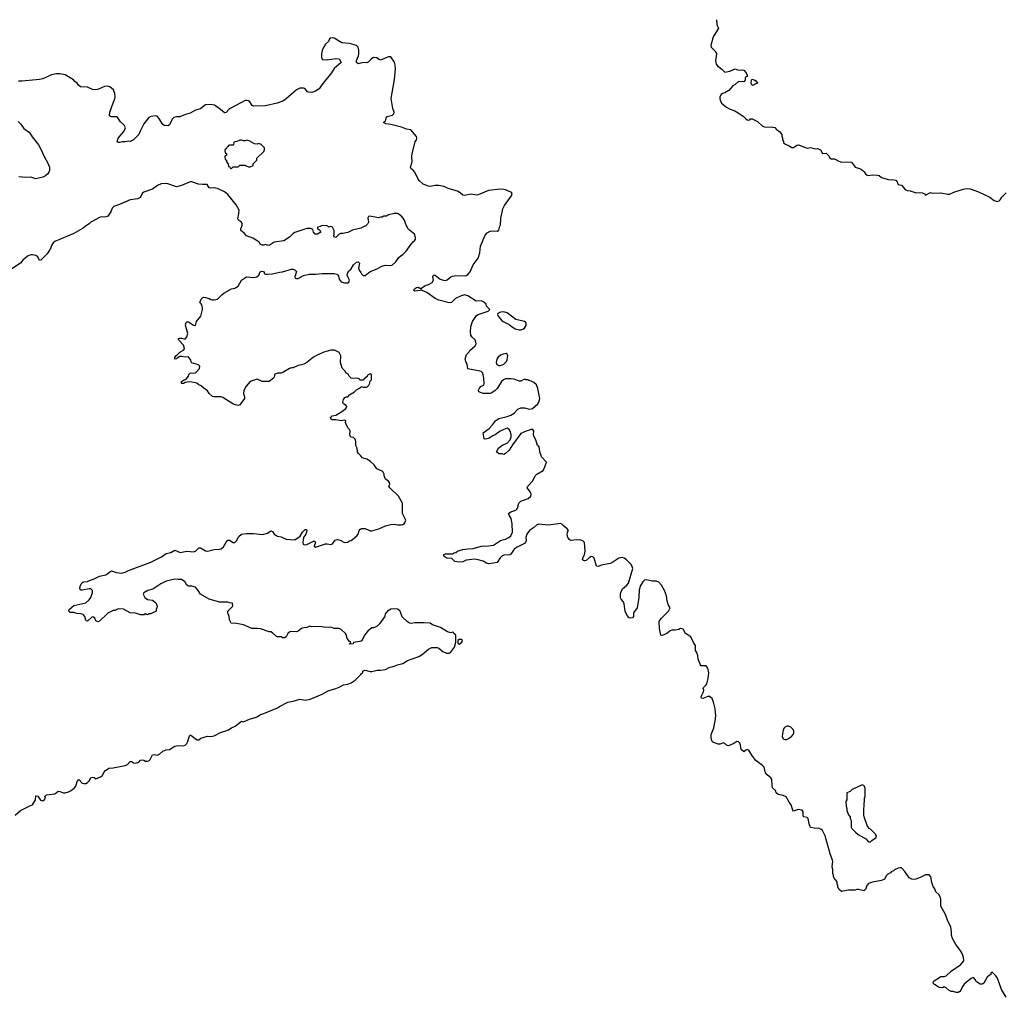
# Model space of a CAD drawing. Header units: inches. Extents: x 1980008 to 2252673, y 74414 to 260562.
# Tile 21 of 228: x 2086020 to 2097510, y 111006 to 122410. Entities that reach past the tile are written whole.
import ezdxf

# ---------------------------------------------------------------- set-up
doc = ezdxf.new("R2010")
doc.units = ezdxf.units.IN
doc.header["$MEASUREMENT"] = 0
for name, color, linetype in [('C0181', 7, 'Continuous'), ('C0182', 7, 'Continuous'), ('C0191', 7, 'Continuous'), ('C0192', 7, 'Continuous')]:
    doc.layers.add(name, color=color, linetype=linetype)

msp = doc.modelspace()

# ---------------------------------------------------------------- linework, layer by layer
at = {"layer": 'C0181', "color": 5, "elevation": 60}
for points in [[(2086788, 120000), (2086760, 119980), (2086650, 119915), (2086430, 119823), (2086410, 119806), (2086390, 119776), (2086378, 119742), (2086341, 119679), (2086270, 119609), (2086250, 119602), (2086230, 119642), (2086210, 119659), (2086170, 119669), (2086150, 119669), (2086110, 119653), (2086055, 119605), (2086030, 119569), (2085930, 119503)], [(2089534, 120000), (2089530, 119998), (2089494, 119990), (2089494, 119970), (2089518, 119958), (2089534, 119930), (2089494, 119910), (2089468, 119910), (2089448, 119930), (2089442, 119962), (2089416, 119976), (2089370, 119974), (2089230, 119929), (2089210, 119915), (2089170, 119875), (2089102, 119830), (2088990, 119814), (2088930, 119775), (2088910, 119778), (2088890, 119788), (2088870, 119778), (2088850, 119778), (2088830, 119788), (2088814, 119814), (2088780, 119840), (2088741, 119861), (2088667, 119887), (2088640, 119920), (2088599, 119950), (2088601, 119970), (2088612, 120000)], [(2090000, 119979), (2089987, 119973), (2089904, 119956), (2089850, 119926), (2089790, 119915), (2089765, 119915), (2089750, 119908), (2089710, 119869), (2089690, 119878), (2089684, 119890), (2089689, 119910), (2089689, 119950), (2089670, 119988), (2089650, 119998), (2089628, 119988), (2089616, 120000)], [(2090000, 118206), (2089990, 118206), (2089982, 118222), (2089970, 118226), (2089888, 118228), (2089866, 118250), (2089855, 118275), (2089830, 118286), (2089815, 118315), (2089784, 118344), (2089764, 118410), (2089769, 118490), (2089748, 118528), (2089695, 118555), (2089650, 118555), (2089570, 118533), (2089490, 118497), (2089448, 118472), (2089372, 118410), (2089334, 118390), (2089310, 118382), (2089270, 118377), (2089211, 118349), (2089190, 118349), (2089170, 118343), (2089090, 118294), (2089068, 118288), (2089030, 118288), (2088994, 118270), (2088994, 118250), (2088982, 118230), (2088930, 118189), (2088850, 118189), (2088790, 118217), (2088711, 118189), (2088664, 118136), (2088635, 118085), (2088631, 118050), (2088645, 118010), (2088643, 117990), (2088590, 117919), (2088570, 117909), (2088537, 117917), (2088509, 117929), (2088390, 118002), (2088369, 118009), (2088290, 118009), (2088270, 118015), (2088230, 118049), (2088210, 118082), (2088168, 118110), (2088138, 118138), (2088109, 118149), (2088086, 118170), (2088030, 118182), (2087990, 118184), (2087950, 118178), (2087930, 118165), (2087908, 118168), (2087909, 118190), (2087930, 118205), (2087964, 118216), (2087989, 118250), (2087995, 118270), (2088010, 118285), (2088030, 118291), (2088050, 118285), (2088070, 118291), (2088080, 118300), (2088118, 118342), (2088123, 118370), (2088105, 118385), (2088026, 118406), (2088017, 118437), (2087990, 118478), (2087950, 118475), (2087910, 118483), (2087890, 118481), (2087857, 118463), (2087850, 118455), (2087829, 118449), (2087829, 118470), (2087843, 118490), (2087859, 118501), (2087890, 118533), (2087930, 118554), (2087942, 118570), (2087940, 118590), (2087930, 118613), (2087876, 118670), (2087875, 118685), (2087875, 118690), (2087886, 118694), (2087910, 118696), (2087950, 118683), (2087969, 118710), (2087982, 118750), (2087957, 118830), (2087955, 118850), (2087963, 118877), (2087970, 118886), (2087990, 118884), (2088050, 118845), (2088070, 118842), (2088084, 118890), (2088134, 118950), (2088152, 119028), (2088152, 119050), (2088144, 119084), (2088137, 119097), (2088122, 119110), (2088138, 119150), (2088155, 119165), (2088170, 119172), (2088190, 119171), (2088230, 119158), (2088250, 119145), (2088270, 119141), (2088290, 119141), (2088330, 119151), (2088378, 119202), (2088401, 119219), (2088490, 119270), (2088530, 119279), (2088570, 119301), (2088610, 119371), (2088668, 119410), (2088750, 119403), (2088789, 119411), (2088809, 119430), (2088828, 119470), (2088850, 119478), (2088874, 119470), (2088874, 119450), (2088890, 119442), (2088910, 119441), (2088970, 119447), (2089050, 119466), (2089086, 119470), (2089190, 119498), (2089210, 119498), (2089234, 119490), (2089251, 119471), (2089232, 119410), (2089234, 119394), (2089250, 119392), (2089270, 119392), (2089333, 119427), (2089399, 119441), (2089470, 119442), (2089551, 119451), (2089691, 119451), (2089721, 119441), (2089730, 119432), (2089739, 119419), (2089750, 119385), (2089773, 119353), (2089810, 119339), (2089850, 119342), (2089861, 119350), (2089867, 119370), (2089848, 119410), (2089843, 119430), (2089845, 119455), (2089861, 119479), (2089890, 119505), (2089917, 119550), (2089950, 119580), (2089970, 119587), (2089986, 119570), (2089974, 119510), (2089980, 119490), (2090000, 119460)], [(2090000, 117323), (2089975, 117350), (2089964, 117370), (2089958, 117410), (2089943, 117443), (2089942, 117490), (2089936, 117516), (2089916, 117536), (2089890, 117542), (2089878, 117550), (2089874, 117570), (2089875, 117615), (2089869, 117629), (2089849, 117650), (2089829, 117690), (2089822, 117710), (2089826, 117730), (2089810, 117738), (2089771, 117729), (2089710, 117741), (2089670, 117743), (2089655, 117750), (2089648, 117770), (2089666, 117790), (2089710, 117796), (2089769, 117830), (2089822, 117870), (2089839, 117890), (2089828, 117910), (2089798, 117930), (2089789, 117949), (2089800, 117980), (2089816, 118004), (2089830, 118012), (2089850, 118012), (2089870, 118032), (2089928, 118070), (2089950, 118092), (2089986, 118110), (2090000, 118125)], [(2090000, 115159), (2089990, 115155), (2089914, 115146), (2089910, 115128), (2089870, 115126), (2089868, 115130), (2089882, 115138), (2089886, 115150), (2089870, 115158), (2089842, 115190), (2089834, 115230), (2089822, 115250), (2089770, 115298), (2089748, 115308), (2089690, 115309), (2089650, 115324), (2089590, 115321), (2089530, 115332), (2089430, 115329), (2089405, 115335), (2089370, 115318), (2089336, 115316), (2089310, 115309), (2089270, 115277), (2089250, 115269), (2089190, 115273), (2089171, 115269), (2089151, 115250), (2089130, 115209), (2089110, 115199), (2089090, 115199), (2089070, 115209), (2089030, 115209), (2089015, 115215), (2088970, 115258), (2088949, 115269), (2088930, 115269), (2088830, 115304), (2088790, 115309), (2088730, 115310), (2088632, 115352), (2088550, 115367), (2088488, 115370), (2088468, 115410), (2088466, 115450), (2088449, 115489), (2088448, 115510), (2088506, 115570), (2088502, 115602), (2088470, 115606), (2088450, 115614), (2088350, 115614), (2088330, 115624), (2088270, 115637), (2088230, 115652), (2088129, 115709), (2088104, 115750), (2088070, 115789), (2088030, 115801), (2087990, 115802), (2087970, 115815), (2087950, 115848), (2087928, 115870), (2087910, 115879), (2087870, 115879), (2087830, 115885), (2087730, 115861), (2087667, 115830), (2087574, 115766), (2087514, 115750), (2087470, 115726), (2087462, 115710), (2087482, 115670), (2087510, 115646), (2087570, 115638), (2087587, 115627), (2087607, 115607), (2087625, 115570), (2087622, 115550), (2087611, 115530), (2087611, 115509), (2087550, 115478), (2087530, 115478), (2087510, 115468), (2087490, 115478), (2087471, 115469), (2087430, 115469), (2087370, 115487), (2087310, 115490), (2087230, 115535), (2087170, 115538), (2087130, 115518), (2087110, 115518), (2087050, 115488), (2086950, 115395), (2086930, 115386), (2086910, 115398), (2086895, 115430), (2086882, 115442), (2086870, 115444), (2086861, 115439), (2086810, 115395), (2086798, 115398), (2086790, 115406), (2086779, 115450), (2086762, 115470), (2086730, 115481), (2086685, 115485), (2086650, 115494), (2086610, 115495), (2086595, 115510), (2086599, 115530), (2086650, 115576), (2086790, 115606), (2086830, 115642), (2086849, 115670), (2086869, 115730), (2086869, 115750), (2086850, 115769), (2086829, 115769), (2086750, 115754), (2086735, 115755), (2086725, 115765), (2086723, 115783), (2086729, 115810), (2086737, 115830), (2086754, 115846), (2086770, 115853), (2086810, 115857), (2086835, 115870), (2086890, 115886), (2086950, 115917), (2087025, 115935), (2087050, 115950), (2087070, 115971), (2087090, 115981), (2087150, 115961), (2087210, 115955), (2087250, 115964), (2087290, 115983), (2087550, 116081), (2087676, 116144), (2087730, 116184), (2087785, 116195), (2087830, 116223), (2087893, 116193), (2087970, 116212), (2088050, 116202), (2088072, 116210), (2088110, 116248), (2088130, 116250), (2088190, 116216), (2088210, 116210), (2088290, 116229), (2088350, 116232), (2088370, 116238), (2088398, 116262), (2088430, 116315), (2088450, 116339), (2088470, 116337), (2088510, 116311), (2088530, 116311), (2088550, 116331), (2088578, 116382), (2088610, 116407), (2088665, 116415), (2088750, 116416), (2088855, 116405), (2088910, 116419), (2088950, 116446), (2088970, 116438), (2088991, 116410), (2089027, 116387), (2089070, 116379), (2089130, 116351), (2089230, 116344), (2089293, 116387), (2089321, 116430), (2089350, 116463), (2089362, 116462), (2089370, 116454), (2089370, 116446), (2089358, 116410), (2089330, 116370), (2089323, 116310), (2089327, 116290), (2089345, 116285), (2089369, 116289), (2089450, 116325), (2089465, 116325), (2089470, 116310), (2089455, 116270), (2089470, 116257), (2089590, 116297), (2089610, 116297), (2089652, 116288), (2089670, 116295), (2089703, 116337), (2089730, 116347), (2089760, 116340), (2089810, 116310), (2089845, 116315), (2089869, 116331), (2089890, 116334), (2089956, 116390), (2089970, 116410), (2089982, 116450), (2089995, 116465), (2090000, 116468)], [(2085969, 113130), (2086030, 113185), (2086130, 113236), (2086170, 113251), (2086203, 113310), (2086210, 113358), (2086231, 113351), (2086264, 113304), (2086290, 113298), (2086310, 113312), (2086322, 113330), (2086315, 113350), (2086333, 113367), (2086430, 113381), (2086470, 113411), (2086490, 113408), (2086530, 113390), (2086550, 113391), (2086590, 113401), (2086622, 113418), (2086661, 113450), (2086675, 113470), (2086690, 113522), (2086710, 113545), (2086750, 113503), (2086770, 113499), (2086790, 113501), (2086810, 113511), (2086830, 113530), (2086852, 113568), (2086870, 113573), (2086890, 113571), (2086910, 113555), (2086962, 113578), (2086985, 113595), (2087002, 113630), (2087021, 113650), (2087061, 113679), (2087110, 113683), (2087250, 113710), (2087278, 113722), (2087310, 113755), (2087330, 113755), (2087350, 113743), (2087370, 113738), (2087410, 113748), (2087430, 113771), (2087450, 113776), (2087470, 113773), (2087490, 113762), (2087510, 113762), (2087530, 113768), (2087541, 113779), (2087570, 113834), (2087590, 113837), (2087630, 113831), (2087650, 113841), (2087690, 113879), (2087730, 113891), (2087770, 113896), (2087830, 113936), (2087870, 113945), (2087930, 113941), (2087950, 113947), (2087970, 113967), (2087983, 113990), (2087996, 114044), (2088010, 114067), (2088030, 114058), (2088070, 114020), (2088092, 114008), (2088110, 114011), (2088133, 114027), (2088210, 114051), (2088250, 114047), (2088290, 114056), (2088365, 114095), (2088450, 114123), (2088490, 114150), (2088534, 114170), (2088610, 114226), (2088630, 114221), (2088710, 114256), (2088730, 114258), (2088790, 114278), (2088830, 114306), (2088870, 114315), (2089030, 114383), (2089050, 114399), (2089149, 114450), (2089210, 114459), (2089290, 114485), (2089350, 114474), (2089410, 114483), (2089550, 114544), (2089619, 114581), (2089710, 114607), (2089750, 114623), (2089798, 114650), (2089850, 114659), (2089890, 114676), (2089934, 114706), (2090000, 114772)]]:
    msp.add_lwpolyline(points, dxfattribs=at)
at = {"layer": 'C0182', "color": 5}
for points, elevation in [([(2090000, 121902), (2089970, 121895), (2089949, 121910), (2089950, 121934), (2089972, 121988), (2089977, 122010), (2089977, 122050), (2089969, 122089), (2089960, 122100), (2089949, 122109), (2089870, 122132), (2089779, 122139), (2089690, 122193), (2089670, 122197), (2089647, 122193), (2089634, 122186), (2089623, 122157), (2089590, 122123), (2089570, 122092), (2089550, 122050), (2089543, 122010), (2089543, 121970), (2089548, 121948), (2089550, 121945), (2089610, 121943), (2089710, 121958), (2089750, 121952), (2089772, 121910), (2089690, 121839), (2089657, 121790), (2089546, 121650), (2089516, 121604), (2089470, 121575), (2089430, 121561), (2089390, 121564), (2089379, 121570), (2089347, 121607), (2089330, 121612), (2089290, 121610), (2089250, 121590), (2089130, 121485), (2089090, 121458), (2089025, 121435), (2088890, 121407), (2088750, 121402), (2088731, 121411), (2088706, 121450), (2088690, 121462), (2088670, 121467), (2088650, 121466), (2088483, 121377), (2088459, 121361), (2088430, 121329), (2088410, 121322), (2088363, 121363), (2088292, 121412), (2088250, 121420), (2088190, 121415), (2088173, 121407), (2088130, 121370), (2088070, 121355), (2088010, 121321), (2087955, 121305), (2087890, 121278), (2087850, 121277), (2087820, 121270), (2087798, 121250), (2087770, 121184), (2087750, 121170), (2087710, 121176), (2087690, 121189), (2087643, 121263), (2087623, 121283), (2087610, 121289), (2087550, 121281), (2087527, 121270), (2087470, 121196), (2087425, 121110), (2087411, 121070), (2087350, 121009), (2087310, 120991), (2087288, 120992), (2087250, 120984), (2087215, 120985), (2087190, 120978), (2087170, 120978), (2087158, 120990), (2087169, 121029), (2087236, 121104), (2087255, 121150), (2087239, 121179), (2087197, 121217), (2087167, 121267), (2087150, 121277), (2087090, 121276), (2087068, 121288), (2087073, 121330), (2087107, 121430), (2087132, 121488), (2087136, 121510), (2087132, 121550), (2087113, 121590), (2087070, 121625), (2087050, 121633), (2087008, 121632), (2086941, 121599), (2086910, 121592), (2086870, 121596), (2086810, 121621), (2086730, 121627), (2086706, 121646), (2086690, 121669), (2086662, 121690), (2086648, 121710), (2086550, 121767), (2086490, 121780), (2086450, 121777), (2086390, 121765), (2086290, 121722), (2086250, 121712), (2086050, 121692), (2086008, 121692)], 40), ([(2086001, 121221), (2086032, 121192), (2086070, 121142), (2086134, 121094), (2086164, 121044), (2086238, 120950), (2086270, 120890), (2086300, 120820), (2086353, 120730), (2086368, 120690), (2086368, 120650), (2086362, 120630), (2086347, 120610), (2086322, 120590), (2086290, 120575), (2086210, 120552), (2086150, 120572), (2086088, 120568), (2086010, 120577)], 40), ([(2088612, 120000), (2088616, 120010), (2088617, 120030), (2088609, 120050), (2088575, 120070), (2088566, 120086), (2088578, 120150), (2088580, 120190), (2088547, 120250), (2088485, 120330), (2088449, 120370), (2088410, 120401), (2088330, 120441), (2088290, 120449), (2088250, 120445), (2088230, 120449), (2088208, 120488), (2088154, 120486), (2088107, 120493), (2088030, 120518), (2088010, 120518), (2087910, 120477), (2087850, 120462), (2087750, 120496), (2087721, 120499), (2087670, 120495), (2087630, 120474), (2087568, 120432), (2087470, 120400), (2087450, 120381), (2087434, 120346), (2087424, 120336), (2087398, 120322), (2087310, 120308), (2087186, 120254), (2087117, 120230), (2087100, 120210), (2087084, 120170), (2087044, 120116), (2087014, 120106), (2086971, 120109), (2086950, 120101), (2086851, 120049), (2086831, 120030), (2086788, 120000)], 60), ([(2089616, 120000), (2089610, 120006), (2089550, 120008), (2089534, 120000)], 60)]:
    msp.add_lwpolyline(points, dxfattribs=dict(at, elevation=elevation))
at = {"layer": 'C0182', "color": 5, "elevation": 60}
msp.add_lwpolyline([(2088670, 121006), (2088650, 120998), (2088630, 120998), (2088610, 121006), (2088590, 121006), (2088552, 120988), (2088518, 120982), (2088514, 120950), (2088510, 120946), (2088470, 120946), (2088458, 120942), (2088454, 120930), (2088438, 120922), (2088433, 120907), (2088414, 120890), (2088418, 120858), (2088434, 120850), (2088434, 120830), (2088418, 120822), (2088414, 120810), (2088418, 120778), (2088434, 120770), (2088434, 120750), (2088454, 120730), (2088458, 120698), (2088473, 120693), (2088478, 120678), (2088490, 120674), (2088510, 120694), (2088570, 120694), (2088590, 120714), (2088650, 120714), (2088664, 120704), (2088690, 120694), (2088710, 120694), (2088746, 120710), (2088746, 120730), (2088786, 120770), (2088787, 120793), (2088870, 120874), (2088878, 120890), (2088876, 120916), (2088836, 120956), (2088810, 120966), (2088790, 120958), (2088760, 120960), (2088696, 120996)], close=True, dxfattribs=at)
at = {"layer": 'C0191', "color": 5}
for points, elevation in [([(2090000, 119460), (2090010, 119445), (2090030, 119427), (2090050, 119425), (2090110, 119472), (2090190, 119502), (2090246, 119534), (2090290, 119545), (2090350, 119544), (2090370, 119550), (2090410, 119587), (2090445, 119635), (2090470, 119659), (2090490, 119670), (2090529, 119710), (2090589, 119791), (2090616, 119824), (2090628, 119832), (2090638, 119850), (2090638, 119870), (2090628, 119910), (2090570, 119954), (2090550, 119975), (2090538, 120000)], 60), ([(2090049, 120000), (2090000, 119979)], 60), ([(2097530, 111006), (2097478, 111098), (2097429, 111230), (2097410, 111258), (2097370, 111298), (2097354, 111290), (2097354, 111270), (2097337, 111263), (2097310, 111242), (2097271, 111170), (2097250, 111159), (2097230, 111159), (2097186, 111186), (2097170, 111215), (2097150, 111237), (2097130, 111229), (2097110, 111217), (2097042, 111158), (2097017, 111123), (2097001, 111090), (2096990, 111075), (2096970, 111062), (2096950, 111062), (2096914, 111074), (2096890, 111075), (2096866, 111086), (2096830, 111118), (2096810, 111128), (2096790, 111118), (2096750, 111122), (2096694, 111154), (2096678, 111170), (2096682, 111190), (2096690, 111198), (2096770, 111247), (2096810, 111250), (2096830, 111257), (2096889, 111311), (2097004, 111390), (2097038, 111430), (2097035, 111470), (2097017, 111517), (2096996, 111556), (2096943, 111623), (2096904, 111690), (2096893, 111730), (2096893, 111770), (2096885, 111825), (2096846, 111906), (2096822, 111970), (2096769, 112070), (2096769, 112149), (2096764, 112170), (2096745, 112205), (2096710, 112235), (2096698, 112270), (2096680, 112300), (2096664, 112344), (2096651, 112411), (2096633, 112433), (2096590, 112435), (2096530, 112403), (2096476, 112384), (2096450, 112379), (2096430, 112383), (2096401, 112401), (2096350, 112475), (2096319, 112510), (2096310, 112516), (2096290, 112516), (2096270, 112513), (2096230, 112493), (2096218, 112482), (2096190, 112471), (2096181, 112459), (2096150, 112443), (2096134, 112426), (2096110, 112385), (2096077, 112370), (2095970, 112351), (2095927, 112333), (2095905, 112310), (2095890, 112262), (2095870, 112249), (2095810, 112264), (2095790, 112264), (2095770, 112254), (2095690, 112257), (2095670, 112250), (2095610, 112242), (2095583, 112263), (2095568, 112290), (2095568, 112310), (2095558, 112330), (2095558, 112350), (2095548, 112368), (2095536, 112376), (2095518, 112410), (2095518, 112430), (2095509, 112450), (2095509, 112491), (2095501, 112530), (2095509, 112590), (2095506, 112606), (2095478, 112678), (2095420, 112890), (2095389, 112950), (2095370, 112969), (2095350, 112976), (2095290, 112979), (2095250, 112988), (2095234, 113030), (2095222, 113090), (2095210, 113102), (2095168, 113110), (2095161, 113130), (2095164, 113170), (2095150, 113189), (2095103, 113197), (2095050, 113178), (2095042, 113190), (2095024, 113250), (2095001, 113281), (2094966, 113346), (2094930, 113360), (2094870, 113370), (2094849, 113390), (2094838, 113418), (2094806, 113450), (2094800, 113480), (2094797, 113550), (2094786, 113566), (2094741, 113601), (2094725, 113625), (2094707, 113690), (2094689, 113710), (2094609, 113769), (2094564, 113830), (2094530, 113889), (2094510, 113895), (2094494, 113890), (2094470, 113868), (2094438, 113898), (2094430, 113946), (2094422, 113970), (2094410, 113988), (2094390, 113989), (2094354, 113966), (2094290, 113938), (2094270, 113948), (2094250, 113968), (2094235, 113975), (2094190, 113958), (2094170, 113958), (2094110, 113982), (2094102, 113990), (2094089, 114030), (2094089, 114070), (2094121, 114150), (2094137, 114230), (2094142, 114290), (2094135, 114370), (2094117, 114450), (2094100, 114490), (2094070, 114513), (2094050, 114516), (2093990, 114492), (2093975, 114495), (2093974, 114510), (2093980, 114530), (2094000, 114570), (2094003, 114590), (2093997, 114610), (2094000, 114620), (2094030, 114650), (2094037, 114663), (2094054, 114726), (2094062, 114790), (2094050, 114846), (2094030, 114872), (2093974, 114874), (2093964, 114884), (2093938, 114950), (2093934, 114990), (2093922, 115030), (2093908, 115050), (2093908, 115110), (2093884, 115144), (2093850, 115209), (2093839, 115219), (2093789, 115249), (2093762, 115302), (2093730, 115308), (2093710, 115298), (2093670, 115288), (2093630, 115289), (2093610, 115282), (2093572, 115248), (2093529, 115229), (2093510, 115225), (2093502, 115230), (2093486, 115310), (2093482, 115390), (2093509, 115430), (2093593, 115510), (2093609, 115550), (2093589, 115590), (2093577, 115630), (2093569, 115690), (2093544, 115750), (2093510, 115812), (2093477, 115850), (2093450, 115859), (2093400, 115860), (2093330, 115875), (2093310, 115872), (2093290, 115852), (2093265, 115810), (2093250, 115758), (2093245, 115670), (2093225, 115550), (2093181, 115490), (2093181, 115450), (2093170, 115434), (2093150, 115428), (2093132, 115432), (2093110, 115459), (2093085, 115510), (2093075, 115595), (2093063, 115623), (2093038, 115650), (2093030, 115666), (2093030, 115710), (2093034, 115730), (2093053, 115770), (2093106, 115814), (2093123, 115837), (2093175, 116010), (2093159, 116050), (2093100, 116110), (2093072, 116130), (2093050, 116136), (2093010, 116128), (2092930, 116076), (2092912, 116068), (2092810, 116048), (2092770, 116033), (2092750, 116035), (2092723, 116130), (2092710, 116143), (2092690, 116147), (2092666, 116134), (2092630, 116102), (2092610, 116096), (2092601, 116101), (2092589, 116110), (2092593, 116130), (2092610, 116171), (2092619, 116210), (2092611, 116310), (2092593, 116330), (2092570, 116339), (2092518, 116342), (2092456, 116336), (2092441, 116341), (2092418, 116370), (2092409, 116409), (2092414, 116430), (2092426, 116450), (2092410, 116472), (2092366, 116506), (2092347, 116527), (2092330, 116534), (2092190, 116514), (2092076, 116524), (2092050, 116515), (2092017, 116483), (2091970, 116450), (2091938, 116410), (2091925, 116370), (2091932, 116330), (2091917, 116303), (2091824, 116256), (2091790, 116234), (2091750, 116176), (2091734, 116166), (2091670, 116162), (2091648, 116152), (2091627, 116133), (2091590, 116079), (2091550, 116069), (2091490, 116064), (2091469, 116069), (2091430, 116092), (2091370, 116110), (2091330, 116116), (2091230, 116104), (2091190, 116086), (2091150, 116081), (2091099, 116090), (2091063, 116123), (2091006, 116130), (2090968, 116150), (2090968, 116170), (2090990, 116181), (2091070, 116179), (2091090, 116191), (2091110, 116196), (2091129, 116210), (2091188, 116230), (2091250, 116239), (2091310, 116240), (2091410, 116269), (2091490, 116271), (2091550, 116282), (2091630, 116336), (2091690, 116349), (2091729, 116370), (2091752, 116390), (2091770, 116430), (2091765, 116530), (2091756, 116590), (2091732, 116630), (2091725, 116650), (2091753, 116670), (2091810, 116690), (2091820, 116700), (2091828, 116712), (2091846, 116770), (2091868, 116792), (2091955, 116825), (2091984, 116850), (2091989, 116870), (2091983, 116890), (2091970, 116915), (2091942, 116950), (2091949, 116970), (2092009, 117030), (2092035, 117090), (2092053, 117107), (2092128, 117150), (2092150, 117194), (2092166, 117250), (2092108, 117310), (2092107, 117327), (2092088, 117370), (2092087, 117407), (2092078, 117430), (2092064, 117444), (2092042, 117510), (2092018, 117550), (2092015, 117570), (2092019, 117610), (2092009, 117629), (2091990, 117629), (2091930, 117609), (2091870, 117581), (2091770, 117450), (2091733, 117390), (2091690, 117349), (2091670, 117338), (2091650, 117346), (2091610, 117346), (2091586, 117370), (2091609, 117410), (2091629, 117430), (2091658, 117450), (2091710, 117470), (2091743, 117510), (2091756, 117544), (2091756, 117570), (2091743, 117610), (2091730, 117629), (2091710, 117644), (2091669, 117629), (2091628, 117612), (2091570, 117566), (2091543, 117557), (2091498, 117530), (2091470, 117519), (2091450, 117518), (2091442, 117522), (2091429, 117590), (2091499, 117641), (2091537, 117683), (2091572, 117730), (2091610, 117758), (2091710, 117781), (2091750, 117796), (2091790, 117822), (2091834, 117866), (2091870, 117883), (2091910, 117883), (2091970, 117865), (2092004, 117876), (2092066, 117930), (2092079, 117950), (2092089, 117991), (2092066, 118106), (2092049, 118149), (2092018, 118178), (2091990, 118195), (2091961, 118201), (2091950, 118208), (2091928, 118208), (2091915, 118215), (2091894, 118210), (2091870, 118195), (2091850, 118194), (2091790, 118218), (2091750, 118222), (2091690, 118220), (2091666, 118210), (2091643, 118190), (2091590, 118109), (2091570, 118086), (2091530, 118057), (2091509, 118049), (2091430, 118049), (2091378, 118070), (2091375, 118090), (2091384, 118110), (2091402, 118130), (2091433, 118147), (2091439, 118161), (2091437, 118230), (2091425, 118285), (2091405, 118305), (2091375, 118315), (2091350, 118316), (2091250, 118338), (2091242, 118390), (2091229, 118410), (2091219, 118450), (2091235, 118505), (2091265, 118535), (2091274, 118550), (2091334, 118606), (2091345, 118630), (2091344, 118650), (2091334, 118674), (2091295, 118710), (2091284, 118730), (2091279, 118770), (2091285, 118830), (2091305, 118890), (2091350, 118958), (2091370, 118971), (2091486, 119010), (2091506, 119030), (2091469, 119069), (2091462, 119090), (2091436, 119116), (2091410, 119129), (2091347, 119127), (2091250, 119190), (2091210, 119200), (2091170, 119188), (2091104, 119156), (2091058, 119110), (2091030, 119106), (2090910, 119137), (2090870, 119159), (2090770, 119226), (2090718, 119250), (2090710, 119258), (2090694, 119250), (2090630, 119242), (2090618, 119250), (2090626, 119270), (2090650, 119285), (2090670, 119291), (2090690, 119278), (2090710, 119278), (2090750, 119310), (2090790, 119322), (2090835, 119345), (2090847, 119370), (2090843, 119410), (2090850, 119431), (2090870, 119431), (2090925, 119385), (2090950, 119374), (2090990, 119369), (2091010, 119374), (2091050, 119410), (2091070, 119420), (2091110, 119426), (2091216, 119424), (2091230, 119426), (2091250, 119438), (2091275, 119470), (2091310, 119550), (2091370, 119630), (2091390, 119690), (2091398, 119770), (2091450, 119898), (2091476, 119924), (2091510, 119943), (2091530, 119946), (2091590, 119943), (2091610, 119956), (2091624, 120000)], 40), ([(2090000, 118125), (2090007, 118133), (2090030, 118122), (2090070, 118122), (2090095, 118145), (2090106, 118170), (2090106, 118190), (2090126, 118210), (2090126, 118270), (2090110, 118278), (2090078, 118262), (2090073, 118247), (2090053, 118227), (2090038, 118222), (2090030, 118206), (2090000, 118206)], 60), ([(2090000, 116468), (2090010, 116473), (2090050, 116474), (2090110, 116449), (2090130, 116447), (2090210, 116470), (2090290, 116506), (2090350, 116521), (2090390, 116525), (2090430, 116518), (2090470, 116518), (2090490, 116522), (2090510, 116534), (2090526, 116570), (2090488, 116650), (2090488, 116770), (2090442, 116850), (2090338, 116950), (2090328, 116970), (2090338, 116990), (2090335, 117010), (2090318, 117030), (2090289, 117049), (2090275, 117090), (2090275, 117110), (2090262, 117130), (2090250, 117142), (2090189, 117169), (2090157, 117217), (2090115, 117255), (2090070, 117284), (2090038, 117290), (2090020, 117300), (2090000, 117323)], 60), ([(2090000, 114772), (2090010, 114782), (2090026, 114790), (2090026, 114810), (2090040, 114820), (2090050, 114822), (2090110, 114805), (2090130, 114805), (2090190, 114824), (2090230, 114821), (2090290, 114831), (2090330, 114854), (2090390, 114867), (2090430, 114883), (2090490, 114899), (2090546, 114934), (2090610, 114960), (2090678, 114982), (2090717, 115003), (2090790, 115067), (2090830, 115085), (2090890, 115086), (2090910, 115079), (2090959, 115039), (2091000, 115020), (2091030, 115020), (2091047, 115030), (2091093, 115090), (2091109, 115149), (2091108, 115230), (2091086, 115250), (2091082, 115262), (2091070, 115266), (2091050, 115258), (2091011, 115269), (2090930, 115321), (2090838, 115350), (2090810, 115369), (2090735, 115375), (2090630, 115373), (2090590, 115365), (2090570, 115369), (2090545, 115385), (2090483, 115443), (2090459, 115510), (2090450, 115522), (2090430, 115534), (2090390, 115539), (2090350, 115534), (2090311, 115509), (2090290, 115482), (2090276, 115444), (2090218, 115362), (2090190, 115334), (2090170, 115322), (2090150, 115315), (2090130, 115315), (2090105, 115295), (2090090, 115288), (2090046, 115234), (2090010, 115162), (2090000, 115159)], 60)]:
    msp.add_lwpolyline(points, dxfattribs=dict(at, elevation=elevation))
for points, elevation in [([(2091670, 119002), (2091630, 118998), (2091598, 118982), (2091594, 118970), (2091602, 118950), (2091643, 118903), (2091662, 118890), (2091730, 118856), (2091750, 118838), (2091803, 118803), (2091850, 118791), (2091870, 118791), (2091890, 118798), (2091909, 118811), (2091922, 118830), (2091929, 118850), (2091929, 118870), (2091922, 118882), (2091909, 118889), (2091810, 118914), (2091710, 118989)], 40), ([(2091696, 118516), (2091662, 118510), (2091630, 118496), (2091599, 118470), (2091587, 118450), (2091579, 118410), (2091587, 118387), (2091610, 118376), (2091630, 118376), (2091650, 118383), (2091670, 118391), (2091699, 118421), (2091710, 118442), (2091716, 118490), (2091710, 118508)], 40), ([(2091170, 115178), (2091150, 115178), (2091134, 115170), (2091133, 115133), (2091150, 115125), (2091178, 115150), (2091186, 115170)], 60), ([(2094990, 114169), (2094972, 114168), (2094945, 114155), (2094930, 114126), (2094920, 114080), (2094918, 114050), (2094930, 114022), (2094950, 114012), (2094970, 114012), (2094990, 114025), (2095028, 114050), (2095048, 114070), (2095055, 114090), (2095055, 114110), (2095048, 114130), (2095018, 114158)], 40), ([(2095850, 113486), (2095734, 113430), (2095710, 113406), (2095674, 113390), (2095674, 113310), (2095662, 113290), (2095664, 113236), (2095672, 113210), (2095673, 113187), (2095690, 113134), (2095712, 113110), (2095712, 113090), (2095722, 113070), (2095722, 112990), (2095730, 112974), (2095772, 112932), (2095806, 112906), (2095895, 112855), (2095922, 112822), (2095930, 112818), (2095950, 112821), (2095963, 112837), (2096015, 112870), (2096018, 112890), (2096008, 112910), (2095950, 112968), (2095934, 112974), (2095925, 112985), (2095909, 113010), (2095874, 113110), (2095869, 113131), (2095869, 113210), (2095875, 113230), (2095878, 113330), (2095886, 113350), (2095888, 113450), (2095870, 113478)], 40)]:
    msp.add_lwpolyline(points, close=True, dxfattribs=dict(at, elevation=elevation))
at = {"layer": 'C0192', "color": 5}
for points, elevation in [([(2094153, 122410), (2094157, 122350), (2094173, 122310), (2094165, 122290), (2094113, 122210), (2094084, 122110), (2094091, 122090), (2094138, 122038), (2094151, 122011), (2094139, 121930), (2094147, 121890), (2094164, 121870), (2094213, 121833), (2094250, 121797), (2094308, 121810), (2094370, 121835), (2094410, 121821), (2094450, 121827), (2094470, 121821), (2094496, 121790), (2094514, 121750), (2094490, 121738), (2094485, 121730), (2094485, 121710), (2094478, 121690), (2094470, 121684), (2094410, 121689), (2094370, 121655), (2094342, 121638), (2094295, 121585), (2094250, 121558), (2094222, 121550), (2094204, 121536), (2094191, 121510), (2094191, 121489), (2094193, 121470), (2094210, 121435), (2094270, 121390), (2094310, 121368), (2094367, 121347), (2094404, 121324), (2094464, 121284), (2094490, 121256), (2094510, 121243), (2094530, 121238), (2094539, 121241), (2094550, 121254), (2094568, 121252), (2094630, 121222), (2094690, 121168), (2094710, 121162), (2094810, 121158), (2094831, 121151), (2094852, 121130), (2094886, 121106), (2094912, 121070), (2094913, 121053), (2094922, 121030), (2094922, 121010), (2094932, 120988), (2094932, 120972), (2094957, 120957), (2095000, 120940), (2095030, 120918), (2095050, 120918), (2095090, 120945), (2095110, 120951), (2095210, 120911), (2095250, 120919), (2095310, 120903), (2095330, 120907), (2095343, 120903), (2095365, 120890), (2095390, 120851), (2095430, 120854), (2095462, 120822), (2095470, 120802), (2095490, 120785), (2095530, 120786), (2095579, 120759), (2095610, 120748), (2095710, 120753), (2095728, 120748), (2095760, 120700), (2095771, 120691), (2095831, 120671), (2095855, 120655), (2095875, 120635), (2095891, 120610), (2095910, 120596), (2095930, 120591), (2095970, 120601), (2096030, 120598), (2096050, 120591), (2096078, 120570), (2096142, 120550), (2096170, 120543), (2096204, 120544), (2096240, 120540), (2096253, 120533), (2096270, 120487), (2096310, 120478), (2096352, 120430), (2096378, 120418), (2096410, 120414), (2096470, 120395), (2096554, 120390), (2096577, 120377), (2096590, 120362), (2096650, 120394), (2096670, 120385), (2096769, 120391), (2096850, 120375), (2096870, 120375), (2096920, 120400), (2097030, 120433), (2097070, 120441), (2097110, 120436), (2097210, 120401), (2097340, 120340), (2097390, 120302), (2097430, 120291), (2097450, 120297), (2097463, 120310), (2097482, 120338), (2097530, 120391)], 40), ([(2091624, 120000), (2091630, 120018), (2091636, 120090), (2091657, 120203), (2091677, 120243), (2091754, 120350), (2091765, 120370), (2091764, 120384), (2091764, 120390), (2091750, 120399), (2091690, 120424), (2091669, 120431), (2091625, 120435), (2091490, 120416), (2091370, 120366), (2091350, 120364), (2091290, 120376), (2091210, 120358), (2091190, 120365), (2091162, 120390), (2091130, 120410), (2091030, 120437), (2090970, 120466), (2090910, 120476), (2090870, 120475), (2090810, 120463), (2090790, 120467), (2090730, 120493), (2090686, 120530), (2090670, 120550), (2090630, 120630), (2090610, 120655), (2090590, 120670), (2090579, 120690), (2090599, 120750), (2090596, 120810), (2090600, 120850), (2090636, 120984), (2090649, 121010), (2090653, 121030), (2090649, 121049), (2090585, 121125), (2090534, 121134), (2090475, 121155), (2090350, 121186), (2090294, 121194), (2090266, 121210), (2090289, 121231), (2090298, 121262), (2090310, 121282), (2090370, 121295), (2090385, 121310), (2090389, 121330), (2090375, 121375), (2090356, 121490), (2090394, 121714), (2090404, 121836), (2090403, 121883), (2090394, 121914), (2090350, 121978), (2090325, 121975), (2090230, 121938), (2090210, 121946), (2090187, 121967), (2090150, 121968), (2090122, 121950), (2090085, 121915), (2090070, 121908), (2090030, 121909), (2090000, 121902)], 40), ([(2090538, 120000), (2090524, 120030), (2090517, 120057), (2090496, 120096), (2090470, 120122), (2090430, 120148), (2090390, 120148), (2090325, 120135), (2090300, 120120), (2090270, 120118), (2090250, 120106), (2090230, 120106), (2090210, 120098), (2090102, 120118), (2090090, 120115), (2090083, 120097), (2090091, 120050), (2090077, 120023), (2090057, 120003), (2090049, 120000)], 60)]:
    msp.add_lwpolyline(points, dxfattribs=dict(at, elevation=elevation))
at = {"layer": 'C0192', "color": 5, "elevation": 40}
msp.add_lwpolyline([(2094570, 121644), (2094562, 121650), (2094555, 121670), (2094558, 121710), (2094563, 121717), (2094592, 121710), (2094610, 121698), (2094631, 121670), (2094601, 121659), (2094590, 121649)], close=True, dxfattribs=at)

doc.saveas('drawing.dxf')
